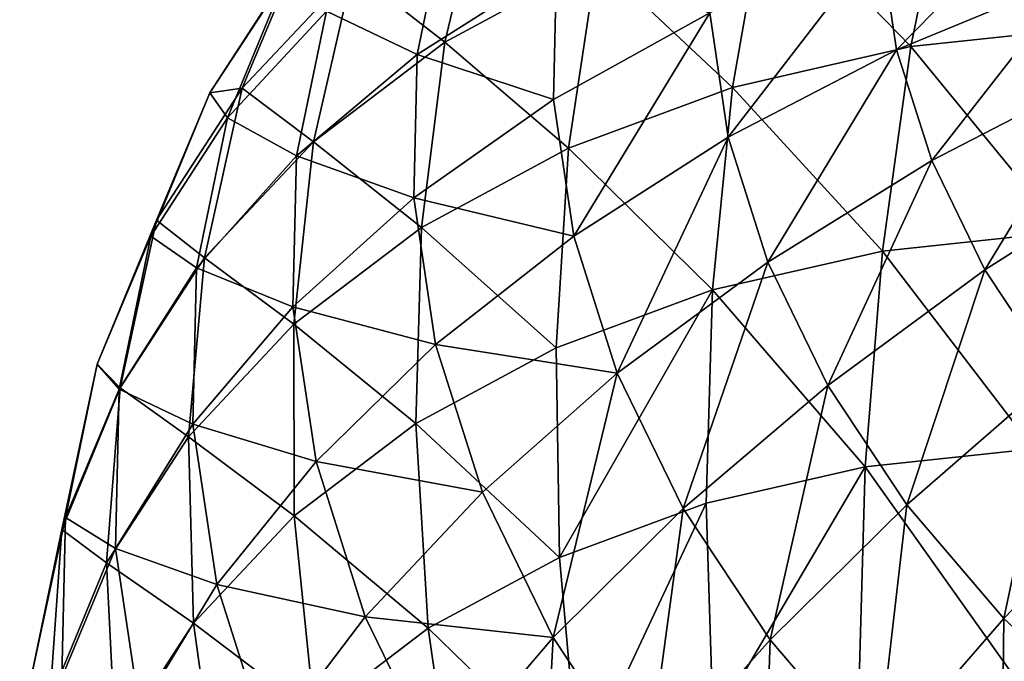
# Model space of a CAD drawing. Header units: millimetres. Extents: x 0 to 1220, y 0 to 506.
# Tile 245 of 256: x 1012 to 1031, y 479 to 491. Entities that reach past the tile are written whole.
import ezdxf

# ---------------------------------------------------------------- set-up
doc = ezdxf.new("R2010")
doc.units = ezdxf.units.MM
doc.header["$LTSCALE"] = 25.4
doc.layers.get('0').update_dxf_attribs({"true_color": 0xff5454})

# ---------------------------------------------------------------- blocks, each defined once
blk = doc.blocks.new('TWIG-VI-9138.STL')
at = {"color": 7, "true_color": 0xffffff}
mesh = blk.add_polyface(dxfattribs=at)
corners = [(447.965, 509.369, 628.036), (450.023, 507.673, 622.619), (447.195, 506.147, 624.987), (450.837, 510.92, 625.631)]
mesh.append_faces([[corners[k] for k in face] for face in [(0, 1, 2), (1, 0, 3)]], dxfattribs={"vtx0": -1, "color": 7})
mesh = blk.add_polyface(dxfattribs=at)
corners = [(456.603, 509.623, 618.575), (459.401, 506.439, 614.36), (455.877, 506.062, 615.916), (460.237, 510.012, 616.97)]
mesh.append_faces([[corners[k] for k in face] for face in [(0, 1, 2), (1, 0, 3)]], dxfattribs={"vtx0": -1, "color": 7})
mesh = blk.add_polyface(dxfattribs=at)
corners = [(444.405, 507.653, 635.99), (445.476, 507.48, 630.62), (443.414, 505.286, 633.335), (446.46, 509.84, 633.283)]
mesh.append_faces([[corners[k] for k in face] for face in [(0, 1, 2), (1, 0, 3)]], dxfattribs={"vtx0": -1, "color": 7})
mesh = blk.add_polyface(dxfattribs=at)
corners = [(449.273, 507.562, 653.642), (447.204, 508.472, 649.08), (446.674, 505.912, 651.604), (449.766, 509.944, 651.293)]
mesh.append_faces([[corners[k] for k in face] for face in [(0, 1, 2), (1, 0, 3)]], dxfattribs={"vtx0": -1, "color": 7})
mesh = blk.add_polyface(dxfattribs=at)
corners = [(444.224, 507.356, 641.425), (444.405, 507.653, 635.99), (442.813, 505.201, 638.78), (445.786, 509.763, 638.687)]
mesh.append_faces([[corners[k] for k in face] for face in [(0, 1, 2), (1, 0, 3)]], dxfattribs={"vtx0": -1, "color": 7})
mesh = blk.add_polyface(dxfattribs=at)
corners = [(453.178, 508.839, 620.469), (455.877, 506.062, 615.916), (452.556, 505.302, 617.752), (456.603, 509.623, 618.575)]
mesh.append_faces([[corners[k] for k in face] for face in [(0, 1, 2), (1, 0, 3)]], dxfattribs={"vtx0": -1, "color": 7})
mesh = blk.add_polyface(dxfattribs=at)
corners = [(445.476, 507.48, 630.62), (447.195, 506.147, 624.987), (444.744, 504.287, 627.53), (447.965, 509.369, 628.036)]
mesh.append_faces([[corners[k] for k in face] for face in [(0, 1, 2), (1, 0, 3)]], dxfattribs={"vtx0": -1, "color": 7})
mesh = blk.add_polyface(dxfattribs=at)
corners = [(444.984, 506.725, 646.702), (444.224, 507.356, 641.425), (443.144, 504.733, 644.196), (446.027, 509.258, 644.026)]
mesh.append_faces([[corners[k] for k in face] for face in [(0, 1, 2), (1, 0, 3)]], dxfattribs={"vtx0": -1, "color": 7})
mesh = blk.add_polyface(dxfattribs=at)
corners = [(455.613, 505.999, 660.6), (458.695, 509.142, 659.807), (455.306, 508.051, 658.828), (458.958, 507.385, 661.325)]
mesh.append_faces([[corners[k] for k in face] for face in [(0, 1, 2), (1, 0, 3)]], dxfattribs={"vtx0": -1, "color": 7})
mesh = blk.add_polyface(dxfattribs=at)
corners = [(452.129, 506.689, 657.531), (449.273, 507.562, 653.642), (449.216, 505.077, 655.935), (452.181, 508.951, 655.444)]
mesh.append_faces([[corners[k] for k in face] for face in [(0, 1, 2), (1, 0, 3)]], dxfattribs={"vtx0": -1, "color": 7})
mesh = blk.add_polyface(dxfattribs=at)
corners = [(450.023, 507.673, 622.619), (452.556, 505.302, 617.752), (449.497, 504.172, 619.837), (453.178, 508.839, 620.469)]
mesh.append_faces([[corners[k] for k in face] for face in [(0, 1, 2), (1, 0, 3)]], dxfattribs={"vtx0": -1, "color": 7})
mesh = blk.add_polyface(dxfattribs=at)
corners = [(446.674, 505.912, 651.604), (444.984, 506.725, 646.702), (444.426, 504.028, 649.361), (447.204, 508.472, 649.08)]
mesh.append_faces([[corners[k] for k in face] for face in [(0, 1, 2), (1, 0, 3)]], dxfattribs={"vtx0": -1, "color": 7})
mesh = blk.add_polyface(dxfattribs=at)
corners = [(452.475, 504.373, 659.53), (455.306, 508.051, 658.828), (452.129, 506.689, 657.531), (455.613, 505.999, 660.6)]
mesh.append_faces([[corners[k] for k in face] for face in [(0, 1, 2), (1, 0, 3)]], dxfattribs={"vtx0": -1, "color": 7})
mesh = blk.add_polyface(dxfattribs=at)
corners = [(442.813, 505.201, 638.78), (443.414, 505.286, 633.335), (441.817, 502.826, 636.134), (444.405, 507.653, 635.99)]
mesh.append_faces([[corners[k] for k in face] for face in [(0, 1, 2), (1, 0, 3)]], dxfattribs={"vtx0": -1, "color": 7})
mesh = blk.add_polyface(dxfattribs=at)
corners = [(447.195, 506.147, 624.987), (449.497, 504.172, 619.837), (446.756, 502.692, 622.132), (450.023, 507.673, 622.619)]
mesh.append_faces([[corners[k] for k in face] for face in [(0, 1, 2), (1, 0, 3)]], dxfattribs={"vtx0": -1, "color": 7})
mesh = blk.add_polyface(dxfattribs=at)
corners = [(443.414, 505.286, 633.335), (444.744, 504.287, 627.53), (442.714, 502.126, 630.204), (445.476, 507.48, 630.62)]
mesh.append_faces([[corners[k] for k in face] for face in [(0, 1, 2), (1, 0, 3)]], dxfattribs={"vtx0": -1, "color": 7})
mesh = blk.add_polyface(dxfattribs=at)
corners = [(449.216, 505.077, 655.935), (446.674, 505.912, 651.604), (446.612, 503.242, 654.067), (449.273, 507.562, 653.642)]
mesh.append_faces([[corners[k] for k in face] for face in [(0, 1, 2), (1, 0, 3)]], dxfattribs={"vtx0": -1, "color": 7})
mesh = blk.add_polyface(dxfattribs=at)
corners = [(443.144, 504.733, 644.196), (442.813, 505.201, 638.78), (441.713, 502.527, 641.604), (444.224, 507.356, 641.425)]
mesh.append_faces([[corners[k] for k in face] for face in [(0, 1, 2), (1, 0, 3)]], dxfattribs={"vtx0": -1, "color": 7})
mesh = blk.add_polyface(dxfattribs=at)
corners = [(456.267, 503.937, 662.262), (458.958, 507.385, 661.325), (455.613, 505.999, 660.6), (459.518, 505.618, 662.748)]
mesh.append_faces([[corners[k] for k in face] for face in [(0, 1, 2), (1, 0, 3)]], dxfattribs={"vtx0": -1, "color": 7})
mesh = blk.add_polyface(dxfattribs=at)
corners = [(444.426, 504.028, 649.361), (443.144, 504.733, 644.196), (442.565, 501.939, 646.95), (444.984, 506.725, 646.702)]
mesh.append_faces([[corners[k] for k in face] for face in [(0, 1, 2), (1, 0, 3)]], dxfattribs={"vtx0": -1, "color": 7})
mesh = blk.add_polyface(dxfattribs=at)
corners = [(449.596, 502.533, 658.131), (452.129, 506.689, 657.531), (449.216, 505.077, 655.935), (452.475, 504.373, 659.53)]
mesh.append_faces([[corners[k] for k in face] for face in [(0, 1, 2), (1, 0, 3)]], dxfattribs={"vtx0": -1, "color": 7})
mesh = blk.add_polyface(dxfattribs=at)
corners = [(455.877, 506.062, 615.916), (458.709, 502.612, 612.09), (455.349, 502.252, 613.573), (459.401, 506.439, 614.36)]
mesh.append_faces([[corners[k] for k in face] for face in [(0, 1, 2), (1, 0, 3)]], dxfattribs={"vtx0": -1, "color": 7})
mesh = blk.add_polyface(dxfattribs=at)
corners = [(444.744, 504.287, 627.53), (446.756, 502.692, 622.132), (444.38, 500.888, 624.598), (447.195, 506.147, 624.987)]
mesh.append_faces([[corners[k] for k in face] for face in [(0, 1, 2), (1, 0, 3)]], dxfattribs={"vtx0": -1, "color": 7})
mesh = blk.add_polyface(dxfattribs=at)
corners = [(452.556, 505.302, 617.752), (455.349, 502.252, 613.573), (452.182, 501.528, 615.324), (455.877, 506.062, 615.916)]
mesh.append_faces([[corners[k] for k in face] for face in [(0, 1, 2), (1, 0, 3)]], dxfattribs={"vtx0": -1, "color": 7})
mesh = blk.add_polyface(dxfattribs=at)
corners = [(453.213, 502.046, 661.405), (455.613, 505.999, 660.6), (452.475, 504.373, 659.53), (456.267, 503.937, 662.262)]
mesh.append_faces([[corners[k] for k in face] for face in [(0, 1, 2), (1, 0, 3)]], dxfattribs={"vtx0": -1, "color": 7})
mesh = blk.add_polyface(dxfattribs=at)
corners = [(446.612, 503.242, 654.067), (444.426, 504.028, 649.361), (444.361, 501.214, 651.957), (446.674, 505.912, 651.604)]
mesh.append_faces([[corners[k] for k in face] for face in [(0, 1, 2), (1, 0, 3)]], dxfattribs={"vtx0": -1, "color": 7})
mesh = blk.add_polyface(dxfattribs=at)
corners = [(457.257, 501.901, 663.785), (459.518, 505.618, 662.748), (456.267, 503.937, 662.262), (460.366, 503.874, 664.052)]
mesh.append_faces([[corners[k] for k in face] for face in [(0, 1, 2), (1, 0, 3)]], dxfattribs={"vtx0": -1, "color": 7})
mesh = blk.add_polyface(dxfattribs=at)
corners = [(441.817, 502.826, 636.134), (442.714, 502.126, 630.204), (441.142, 499.704, 632.96), (443.414, 505.286, 633.335)]
mesh.append_faces([[corners[k] for k in face] for face in [(0, 1, 2), (1, 0, 3)]], dxfattribs={"vtx0": -1, "color": 7})
mesh = blk.add_polyface(dxfattribs=at)
corners = [(449.497, 504.172, 619.837), (452.182, 501.528, 615.324), (449.266, 500.45, 617.312), (452.556, 505.302, 617.752)]
mesh.append_faces([[corners[k] for k in face] for face in [(0, 1, 2), (1, 0, 3)]], dxfattribs={"vtx0": -1, "color": 7})
mesh = blk.add_polyface(dxfattribs=at)
corners = [(441.713, 502.527, 641.604), (441.817, 502.826, 636.134), (440.713, 500.144, 638.967), (442.813, 505.201, 638.78)]
mesh.append_faces([[corners[k] for k in face] for face in [(0, 1, 2), (1, 0, 3)]], dxfattribs={"vtx0": -1, "color": 7})
mesh = blk.add_polyface(dxfattribs=at)
corners = [(449.596, 502.533, 658.131), (446.612, 503.242, 654.067), (447.021, 500.51, 656.427), (449.216, 505.077, 655.935)]
mesh.append_faces([[corners[k] for k in face] for face in [(0, 1, 2), (1, 0, 3)]], dxfattribs={"vtx0": -1, "color": 7})
mesh = blk.add_polyface(dxfattribs=at)
corners = [(442.565, 501.939, 646.95), (441.713, 502.527, 641.604), (441.123, 499.68, 644.411), (443.144, 504.733, 644.196)]
mesh.append_faces([[corners[k] for k in face] for face in [(0, 1, 2), (1, 0, 3)]], dxfattribs={"vtx0": -1, "color": 7})
mesh = blk.add_polyface(dxfattribs=at)
corners = [(450.406, 499.977, 660.191), (452.475, 504.373, 659.53), (449.596, 502.533, 658.131), (453.213, 502.046, 661.405)]
mesh.append_faces([[corners[k] for k in face] for face in [(0, 1, 2), (1, 0, 3)]], dxfattribs={"vtx0": -1, "color": 7})
mesh = blk.add_polyface(dxfattribs=at)
corners = [(442.714, 502.126, 630.204), (444.38, 500.888, 624.598), (442.412, 498.794, 627.19), (444.744, 504.287, 627.53)]
mesh.append_faces([[corners[k] for k in face] for face in [(0, 1, 2), (1, 0, 3)]], dxfattribs={"vtx0": -1, "color": 7})
mesh = blk.add_polyface(dxfattribs=at)
corners = [(446.756, 502.692, 622.132), (449.266, 500.45, 617.312), (446.651, 499.039, 619.501), (449.497, 504.172, 619.837)]
mesh.append_faces([[corners[k] for k in face] for face in [(0, 1, 2), (1, 0, 3)]], dxfattribs={"vtx0": -1, "color": 7})
mesh = blk.add_polyface(dxfattribs=at)
corners = [(444.361, 501.214, 651.957), (442.565, 501.939, 646.95), (442.498, 499.025, 649.639), (444.426, 504.028, 649.361)]
mesh.append_faces([[corners[k] for k in face] for face in [(0, 1, 2), (1, 0, 3)]], dxfattribs={"vtx0": -1, "color": 7})
mesh = blk.add_polyface(dxfattribs=at)
corners = [(454.33, 499.749, 663.123), (456.267, 503.937, 662.262), (453.213, 502.046, 661.405), (457.257, 501.901, 663.785)]
mesh.append_faces([[corners[k] for k in face] for face in [(0, 1, 2), (1, 0, 3)]], dxfattribs={"vtx0": -1, "color": 7})
mesh = blk.add_polyface(dxfattribs=at)
corners = [(458.565, 499.927, 665.141), (460.366, 503.874, 664.052), (457.257, 501.901, 663.785), (461.486, 502.184, 665.214)]
mesh.append_faces([[corners[k] for k in face] for face in [(0, 1, 2), (1, 0, 3)]], dxfattribs={"vtx0": -1, "color": 7})
mesh = blk.add_polyface(dxfattribs=at)
corners = [(447.021, 500.51, 656.427), (444.361, 501.214, 651.957), (444.791, 498.334, 654.444), (446.612, 503.242, 654.067)]
mesh.append_faces([[corners[k] for k in face] for face in [(0, 1, 2), (1, 0, 3)]], dxfattribs={"vtx0": -1, "color": 7})
mesh = blk.add_polyface(dxfattribs=at)
corners = [(440.713, 500.144, 638.967), (441.142, 499.704, 632.96), (440.055, 497.063, 635.749), (441.817, 502.826, 636.134)]
mesh.append_faces([[corners[k] for k in face] for face in [(0, 1, 2), (1, 0, 3)]], dxfattribs={"vtx0": -1, "color": 7})
mesh = blk.add_polyface(dxfattribs=at)
corners = [(444.38, 500.888, 624.598), (446.651, 499.039, 619.501), (444.385, 497.319, 621.853), (446.756, 502.692, 622.132)]
mesh.append_faces([[corners[k] for k in face] for face in [(0, 1, 2), (1, 0, 3)]], dxfattribs={"vtx0": -1, "color": 7})
mesh = blk.add_polyface(dxfattribs=at)
corners = [(441.123, 499.68, 644.411), (440.713, 500.144, 638.967), (440.121, 497.288, 641.783), (441.713, 502.527, 641.604)]
mesh.append_faces([[corners[k] for k in face] for face in [(0, 1, 2), (1, 0, 3)]], dxfattribs={"vtx0": -1, "color": 7})
mesh = blk.add_polyface(dxfattribs=at)
corners = [(450.406, 499.977, 660.191), (447.021, 500.51, 656.427), (447.892, 497.763, 658.64), (449.596, 502.533, 658.131)]
mesh.append_faces([[corners[k] for k in face] for face in [(0, 1, 2), (1, 0, 3)]], dxfattribs={"vtx0": -1, "color": 7})
mesh = blk.add_polyface(dxfattribs=at)
corners = [(455.349, 502.252, 613.573), (458.17, 498.569, 610.182), (455.024, 498.232, 611.571), (458.709, 502.612, 612.09)]
mesh.append_faces([[corners[k] for k in face] for face in [(0, 1, 2), (1, 0, 3)]], dxfattribs={"vtx0": -1, "color": 7})
mesh = blk.add_polyface(dxfattribs=at)
corners = [(441.142, 499.704, 632.96), (442.412, 498.794, 627.19), (440.887, 496.445, 629.862), (442.714, 502.126, 630.204)]
mesh.append_faces([[corners[k] for k in face] for face in [(0, 1, 2), (1, 0, 3)]], dxfattribs={"vtx0": -1, "color": 7})
mesh = blk.add_polyface(dxfattribs=at)
corners = [(452.182, 501.528, 615.324), (455.024, 498.232, 611.571), (452.06, 497.554, 613.21), (455.349, 502.252, 613.573)]
mesh.append_faces([[corners[k] for k in face] for face in [(0, 1, 2), (1, 0, 3)]], dxfattribs={"vtx0": -1, "color": 7})
mesh = blk.add_polyface(dxfattribs=at)
corners = [(442.498, 499.025, 649.639), (441.123, 499.68, 644.411), (441.054, 496.711, 647.151), (442.565, 501.939, 646.95)]
mesh.append_faces([[corners[k] for k in face] for face in [(0, 1, 2), (1, 0, 3)]], dxfattribs={"vtx0": -1, "color": 7})
mesh = blk.add_polyface(dxfattribs=at)
corners = [(451.633, 497.453, 662.078), (453.213, 502.046, 661.405), (450.406, 499.977, 660.191), (454.33, 499.749, 663.123)]
mesh.append_faces([[corners[k] for k in face] for face in [(0, 1, 2), (1, 0, 3)]], dxfattribs={"vtx0": -1, "color": 7})
mesh = blk.add_polyface(dxfattribs=at)
corners = [(455.806, 497.522, 664.653), (457.257, 501.901, 663.785), (454.33, 499.749, 663.123), (458.565, 499.927, 665.141)]
mesh.append_faces([[corners[k] for k in face] for face in [(0, 1, 2), (1, 0, 3)]], dxfattribs={"vtx0": -1, "color": 7})
mesh = blk.add_polyface(dxfattribs=at)
corners = [(452.182, 501.528, 615.324), (449.33, 496.545, 615.071), (449.266, 500.45, 617.312), (452.06, 497.554, 613.21)]
mesh.append_faces([[corners[k] for k in face] for face in [(0, 1, 2), (1, 0, 3)]], dxfattribs={"vtx0": -1, "color": 7})
mesh = blk.add_polyface(dxfattribs=at)
corners = [(444.791, 498.334, 654.444), (442.498, 499.025, 649.639), (442.944, 496.042, 652.215), (444.361, 501.214, 651.957)]
mesh.append_faces([[corners[k] for k in face] for face in [(0, 1, 2), (1, 0, 3)]], dxfattribs={"vtx0": -1, "color": 7})
mesh = blk.add_polyface(dxfattribs=at)
corners = [(442.412, 498.794, 627.19), (444.385, 497.319, 621.853), (442.509, 495.322, 624.325), (444.38, 500.888, 624.598)]
mesh.append_faces([[corners[k] for k in face] for face in [(0, 1, 2), (1, 0, 3)]], dxfattribs={"vtx0": -1, "color": 7})
mesh = blk.add_polyface(dxfattribs=at)
corners = [(447.892, 497.763, 658.64), (444.791, 498.334, 654.444), (445.709, 495.44, 656.776), (447.021, 500.51, 656.427)]
mesh.append_faces([[corners[k] for k in face] for face in [(0, 1, 2), (1, 0, 3)]], dxfattribs={"vtx0": -1, "color": 7})
mesh = blk.add_polyface(dxfattribs=at)
corners = [(446.651, 499.039, 619.501), (449.33, 496.545, 615.071), (446.883, 495.224, 617.12), (449.266, 500.45, 617.312)]
mesh.append_faces([[corners[k] for k in face] for face in [(0, 1, 2), (1, 0, 3)]], dxfattribs={"vtx0": -1, "color": 7})
mesh = blk.add_polyface(dxfattribs=at)
corners = [(440.121, 497.288, 641.783), (440.055, 497.063, 635.749), (439.472, 494.251, 638.522), (440.713, 500.144, 638.967)]
mesh.append_faces([[corners[k] for k in face] for face in [(0, 1, 2), (1, 0, 3)]], dxfattribs={"vtx0": -1, "color": 7})
mesh = blk.add_polyface(dxfattribs=at)
corners = [(449.21, 495.052, 660.667), (450.406, 499.977, 660.191), (447.892, 497.763, 658.64), (451.633, 497.453, 662.078)]
mesh.append_faces([[corners[k] for k in face] for face in [(0, 1, 2), (1, 0, 3)]], dxfattribs={"vtx0": -1, "color": 7})
mesh = blk.add_polyface(dxfattribs=at)
corners = [(457.614, 495.406, 665.968), (458.565, 499.927, 665.141), (455.806, 497.522, 664.653), (460.167, 498.052, 666.306)]
mesh.append_faces([[corners[k] for k in face] for face in [(0, 1, 2), (1, 0, 3)]], dxfattribs={"vtx0": -1, "color": 7})
mesh = blk.add_polyface(dxfattribs=at)
corners = [(453.254, 495.007, 663.759), (454.33, 499.749, 663.123), (451.633, 497.453, 662.078), (455.806, 497.522, 664.653)]
mesh.append_faces([[corners[k] for k in face] for face in [(0, 1, 2), (1, 0, 3)]], dxfattribs={"vtx0": -1, "color": 7})
mesh = blk.add_polyface(dxfattribs=at)
corners = [(440.055, 497.063, 635.749), (440.887, 496.445, 629.862), (439.833, 493.885, 632.567), (441.142, 499.704, 632.96)]
mesh.append_faces([[corners[k] for k in face] for face in [(0, 1, 2), (1, 0, 3)]], dxfattribs={"vtx0": -1, "color": 7})
mesh = blk.add_polyface(dxfattribs=at)
corners = [(441.054, 496.711, 647.151), (440.121, 497.288, 641.783), (440.053, 494.309, 644.532), (441.123, 499.68, 644.411)]
mesh.append_faces([[corners[k] for k in face] for face in [(0, 1, 2), (1, 0, 3)]], dxfattribs={"vtx0": -1, "color": 7})
mesh = blk.add_polyface(dxfattribs=at)
corners = [(442.944, 496.042, 652.215), (441.054, 496.711, 647.151), (441.509, 493.671, 649.775), (442.498, 499.025, 649.639)]
mesh.append_faces([[corners[k] for k in face] for face in [(0, 1, 2), (1, 0, 3)]], dxfattribs={"vtx0": -1, "color": 7})
mesh = blk.add_polyface(dxfattribs=at)
corners = [(444.385, 497.319, 621.853), (446.883, 495.224, 617.12), (444.762, 493.614, 619.321), (446.651, 499.039, 619.501)]
mesh.append_faces([[corners[k] for k in face] for face in [(0, 1, 2), (1, 0, 3)]], dxfattribs={"vtx0": -1, "color": 7})
mesh = blk.add_polyface(dxfattribs=at)
corners = [(440.887, 496.445, 629.862), (442.509, 495.322, 624.325), (441.055, 493.082, 626.873), (442.412, 498.794, 627.19)]
mesh.append_faces([[corners[k] for k in face] for face in [(0, 1, 2), (1, 0, 3)]], dxfattribs={"vtx0": -1, "color": 7})
mesh = blk.add_polyface(dxfattribs=at)
corners = [(455.024, 498.232, 611.571), (457.788, 494.349, 608.656), (454.907, 494.041, 609.928), (458.17, 498.569, 610.182)]
mesh.append_faces([[corners[k] for k in face] for face in [(0, 1, 2), (1, 0, 3)]], dxfattribs={"vtx0": -1, "color": 7})
mesh = blk.add_polyface(dxfattribs=at)
corners = [(445.709, 495.44, 656.776), (442.944, 496.042, 652.215), (443.895, 493.045, 654.63), (444.791, 498.334, 654.444)]
mesh.append_faces([[corners[k] for k in face] for face in [(0, 1, 2), (1, 0, 3)]], dxfattribs={"vtx0": -1, "color": 7})
mesh = blk.add_polyface(dxfattribs=at)
corners = [(455.024, 498.232, 611.571), (452.191, 493.42, 611.43), (452.06, 497.554, 613.21), (454.907, 494.041, 609.928)]
mesh.append_faces([[corners[k] for k in face] for face in [(0, 1, 2), (1, 0, 3)]], dxfattribs={"vtx0": -1, "color": 7})
mesh = blk.add_polyface(dxfattribs=at)
corners = [(459.723, 493.438, 667.044), (460.167, 498.052, 666.306), (457.614, 495.406, 665.968), (462.036, 496.307, 667.259)]
mesh.append_faces([[corners[k] for k in face] for face in [(0, 1, 2), (1, 0, 3)]], dxfattribs={"vtx0": -1, "color": 7})
mesh = blk.add_polyface(dxfattribs=at)
corners = [(449.21, 495.052, 660.667), (445.709, 495.44, 656.776), (447.098, 492.582, 658.913), (447.892, 497.763, 658.64)]
mesh.append_faces([[corners[k] for k in face] for face in [(0, 1, 2), (1, 0, 3)]], dxfattribs={"vtx0": -1, "color": 7})
mesh = blk.add_polyface(dxfattribs=at)
corners = [(452.06, 497.554, 613.21), (449.69, 492.495, 613.134), (449.33, 496.545, 615.071), (452.191, 493.42, 611.43)]
mesh.append_faces([[corners[k] for k in face] for face in [(0, 1, 2), (1, 0, 3)]], dxfattribs={"vtx0": -1, "color": 7})
mesh = blk.add_polyface(dxfattribs=at)
corners = [(455.241, 492.682, 665.203), (455.806, 497.522, 664.653), (453.254, 495.007, 663.759), (457.614, 495.406, 665.968)]
mesh.append_faces([[corners[k] for k in face] for face in [(0, 1, 2), (1, 0, 3)]], dxfattribs={"vtx0": -1, "color": 7})
mesh = blk.add_polyface(dxfattribs=at)
corners = [(450.951, 492.423, 662.473), (451.633, 497.453, 662.078), (449.21, 495.052, 660.667), (453.254, 495.007, 663.759)]
mesh.append_faces([[corners[k] for k in face] for face in [(0, 1, 2), (1, 0, 3)]], dxfattribs={"vtx0": -1, "color": 7})
mesh = blk.add_polyface(dxfattribs=at)
corners = [(440.053, 494.309, 644.532), (439.472, 494.251, 638.522), (439.405, 491.318, 641.228), (440.121, 497.288, 641.783)]
mesh.append_faces([[corners[k] for k in face] for face in [(0, 1, 2), (1, 0, 3)]], dxfattribs={"vtx0": -1, "color": 7})
mesh = blk.add_polyface(dxfattribs=at)
corners = [(442.509, 495.322, 624.325), (444.762, 493.614, 619.321), (443.005, 491.745, 621.635), (444.385, 497.319, 621.853)]
mesh.append_faces([[corners[k] for k in face] for face in [(0, 1, 2), (1, 0, 3)]], dxfattribs={"vtx0": -1, "color": 7})
mesh = blk.add_polyface(dxfattribs=at)
corners = [(439.472, 494.251, 638.522), (439.833, 493.885, 632.567), (439.268, 491.159, 635.255), (440.055, 497.063, 635.749)]
mesh.append_faces([[corners[k] for k in face] for face in [(0, 1, 2), (1, 0, 3)]], dxfattribs={"vtx0": -1, "color": 7})
mesh = blk.add_polyface(dxfattribs=at)
corners = [(441.509, 493.671, 649.775), (440.053, 494.309, 644.532), (440.508, 491.259, 647.165), (441.054, 496.711, 647.151)]
mesh.append_faces([[corners[k] for k in face] for face in [(0, 1, 2), (1, 0, 3)]], dxfattribs={"vtx0": -1, "color": 7})
mesh = blk.add_polyface(dxfattribs=at)
corners = [(439.833, 493.885, 632.567), (441.055, 493.082, 626.873), (440.05, 490.641, 629.451), (440.887, 496.445, 629.862)]
mesh.append_faces([[corners[k] for k in face] for face in [(0, 1, 2), (1, 0, 3)]], dxfattribs={"vtx0": -1, "color": 7})
mesh = blk.add_polyface(dxfattribs=at)
corners = [(446.883, 495.224, 617.12), (449.69, 492.495, 613.134), (447.448, 491.285, 615.012), (449.33, 496.545, 615.071)]
mesh.append_faces([[corners[k] for k in face] for face in [(0, 1, 2), (1, 0, 3)]], dxfattribs={"vtx0": -1, "color": 7})
mesh = blk.add_polyface(dxfattribs=at)
corners = [(443.895, 493.045, 654.63), (441.509, 493.671, 649.775), (442.478, 490.616, 652.237), (442.944, 496.042, 652.215)]
mesh.append_faces([[corners[k] for k in face] for face in [(0, 1, 2), (1, 0, 3)]], dxfattribs={"vtx0": -1, "color": 7})
mesh = blk.add_polyface(dxfattribs=at)
corners = [(441.055, 493.082, 626.873), (443.005, 491.745, 621.635), (441.644, 489.648, 624.02), (442.509, 495.322, 624.325)]
mesh.append_faces([[corners[k] for k in face] for face in [(0, 1, 2), (1, 0, 3)]], dxfattribs={"vtx0": -1, "color": 7})
mesh = blk.add_polyface(dxfattribs=at)
corners = [(447.098, 492.582, 658.913), (443.895, 493.045, 654.63), (445.334, 490.085, 656.843), (445.709, 495.44, 656.776)]
mesh.append_faces([[corners[k] for k in face] for face in [(0, 1, 2), (1, 0, 3)]], dxfattribs={"vtx0": -1, "color": 7})
mesh = blk.add_polyface(dxfattribs=at)
corners = [(457.557, 490.52, 666.385), (457.614, 495.406, 665.968), (455.241, 492.682, 665.203), (459.723, 493.438, 667.044)]
mesh.append_faces([[corners[k] for k in face] for face in [(0, 1, 2), (1, 0, 3)]], dxfattribs={"vtx0": -1, "color": 7})
mesh = blk.add_polyface(dxfattribs=at)
corners = [(444.762, 493.614, 619.321), (447.448, 491.285, 615.012), (445.505, 489.81, 617.028), (446.883, 495.224, 617.12)]
mesh.append_faces([[corners[k] for k in face] for face in [(0, 1, 2), (1, 0, 3)]], dxfattribs={"vtx0": -1, "color": 7})
mesh = blk.add_polyface(dxfattribs=at)
corners = [(448.934, 489.813, 660.816), (449.21, 495.052, 660.667), (447.098, 492.582, 658.913), (450.951, 492.423, 662.473)]
mesh.append_faces([[corners[k] for k in face] for face in [(0, 1, 2), (1, 0, 3)]], dxfattribs={"vtx0": -1, "color": 7})
mesh = blk.add_polyface(dxfattribs=at)
corners = [(453.086, 489.926, 664.025), (453.254, 495.007, 663.759), (450.951, 492.423, 662.473), (455.241, 492.682, 665.203)]
mesh.append_faces([[corners[k] for k in face] for face in [(0, 1, 2), (1, 0, 3)]], dxfattribs={"vtx0": -1, "color": 7})

msp = doc.modelspace()

# ---------------------------------------------------------------- block references
at = {"color": 250, "true_color": 0x262626}
msp.add_blockref('TWIG-VI-9138.STL', (573.181, -15.244, -16.545), dxfattribs=at)

doc.saveas('drawing.dxf')
